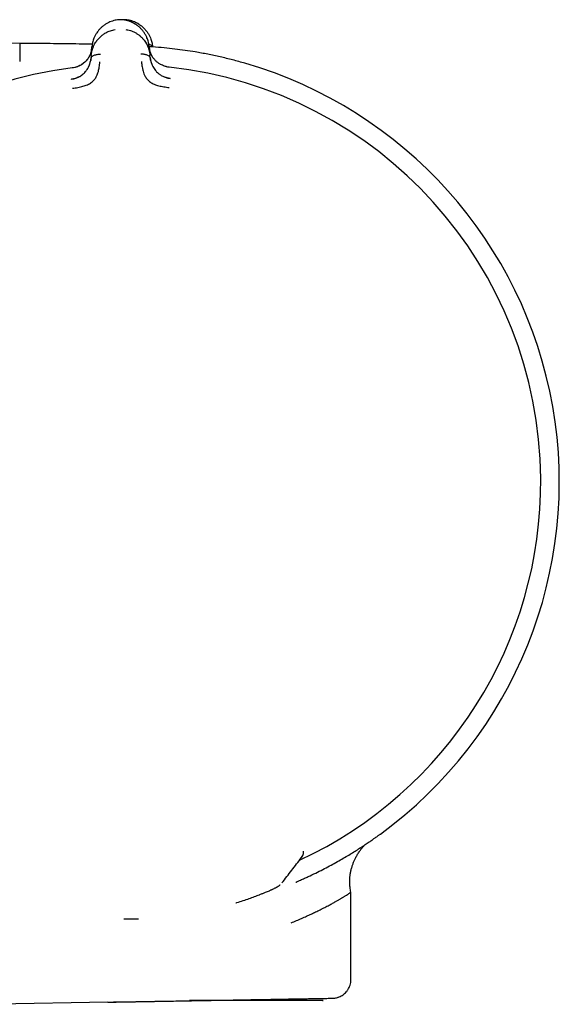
# Model space of a CAD drawing. Header units: millimetres. Extents: x 8 to 866, y 12 to 2084.
# Tile 50 of 98: x 788 to 817, y 1132 to 1186. Entities that reach past the tile are written whole.
import ezdxf

# ---------------------------------------------------------------- set-up
doc = ezdxf.new("R2010")
doc.units = ezdxf.units.MM

msp = doc.modelspace()

# ---------------------------------------------------------------- linework, layer by layer
at = {"color": 7, "linetype": 'Continuous', "lineweight": 30}
for p, q in [((793.035, 1185.935), (793.035, 1185.935)), ((787.711, 1184.655), (759.126, 1184.904)), ((791.606, 1183.994), (791.594, 1183.841)), ((791.606, 1183.994), (791.644, 1184.47)), ((794.77, 1184.446), (794.762, 1184.468)), ((794.765, 1184.495), (794.81, 1184.019)), ((794.825, 1183.867), (794.81, 1184.019)), ((794.952, 1184.462), (794.951, 1184.483)), ((795.856, 1183.356), (795.857, 1183.358)), ((803.19, 1140.556), (803.192, 1140.597)), ((803.192, 1140.597), (803.192, 1140.617)), ((803.077, 1140.272), (803.084, 1140.283)), ((803.087, 1140.288), (803.124, 1140.349)), ((803.137, 1140.37), (803.145, 1140.384)), ((803.391, 1139.212), (803.382, 1139.208)), ((805.766, 1133.624), (805.766, 1138.386)), ((793.393, 1136.927), (793.793, 1136.929)), ((793.793, 1136.929), (794.182, 1136.941)), ((792.516, 1132.393), (785.802, 1132.275))]:
    msp.add_line(p, q, dxfattribs=at)
at = {"color": 7, "linetype": 'Continuous', "lineweight": 30, "flags": 128}
msp.add_lwpolyline([(800.787, 1138.25), (800.792, 1138.251), (800.807, 1138.258)], dxfattribs=at)
at = {"color": 7, "linetype": 'Continuous', "lineweight": 30}
for centre, radius, start, end in [((793.39, 1160.751), 23.753, 306.0925, 73.8587), ((793.39, 1160.751), 22.741, 97.1232, 180.4451), ((793.39, 1160.751), 22.741, 0.4483, 83.7734), ((793.39, 1160.751), 22.741, 294.9186, 0.4483), ((802.691, 1140.59), 0.499, 322.3926, 335.1566)]:
    msp.add_arc(centre, radius, start, end, dxfattribs=at)
for points, knots in [([(793.035, 1185.935), (792.991, 1185.928), (792.897, 1185.913), (792.76, 1185.874), (792.625, 1185.824), (792.485, 1185.757), (792.343, 1185.672), (792.204, 1185.566), (792.081, 1185.45), (791.983, 1185.338), (791.933, 1185.263), (791.912, 1185.233)], [0, 0, 0, 0, 0.088148, 0.186131, 0.28394, 0.382024, 0.513531, 0.645827, 0.77833, 0.910244, 1, 1, 1, 1]), ([(793.35, 1185.938), (793.298, 1185.941), (793.192, 1185.948), (793.087, 1185.939), (793.033, 1185.935)], [0, 0, 0, 0, 0.495954, 1, 1, 1, 1]), ([(793.55, 1185.937), (793.496, 1185.942), (793.429, 1185.947), (793.362, 1185.944), (793.348, 1185.943)], [0, 0, 0, 0, 0.791455, 1, 1, 1, 1]), ([(794.16, 1185.598), (794.124, 1185.626), (794.042, 1185.689), (793.909, 1185.765), (793.77, 1185.83), (793.637, 1185.878), (793.496, 1185.916), (793.398, 1185.931), (793.349, 1185.938)], [0, 0, 0, 0, 0.169476, 0.377636, 0.532889, 0.687774, 0.843078, 1, 1, 1, 1]), ([(794.765, 1184.495), (794.754, 1184.573), (794.732, 1184.73), (794.662, 1184.935), (794.579, 1185.109), (794.49, 1185.253), (794.384, 1185.391), (794.259, 1185.52), (794.114, 1185.64), (793.963, 1185.736), (793.813, 1185.812), (793.668, 1185.868), (793.514, 1185.912), (793.405, 1185.929), (793.351, 1185.938)], [0, 0, 0, 0, 0.125291, 0.250678, 0.334136, 0.417427, 0.500634, 0.584239, 0.667917, 0.751155, 0.81323, 0.87513, 0.937197, 1, 1, 1, 1]), ([(793.542, 1185.901), (793.543, 1185.905), (793.545, 1185.92), (793.547, 1185.934), (793.547, 1185.936), (793.548, 1185.937)], [0, 0, 0, 0, 0.146204, 0.598251, 1, 1, 1, 1]), ([(794.205, 1185.697), (794.166, 1185.722), (794.088, 1185.77), (793.959, 1185.829), (793.824, 1185.878), (793.686, 1185.916), (793.592, 1185.93), (793.548, 1185.937)], [0, 0, 0, 0, 0.2101802, 0.4130383, 0.6152295, 0.8177543, 1, 1, 1, 1]), ([(794.209, 1185.694), (794.241, 1185.673), (794.33, 1185.618), (794.452, 1185.512), (794.577, 1185.382), (794.682, 1185.244), (794.769, 1185.099), (794.851, 1184.925), (794.92, 1184.719), (794.941, 1184.562), (794.951, 1184.483)], [0, 0, 0, 0, 0.068247, 0.184976, 0.301608, 0.417685, 0.533879, 0.650305, 0.825222, 1, 1, 1, 1]), ([(791.606, 1183.994), (791.606, 1183.994), (791.606, 1183.995), (791.606, 1183.997), (791.607, 1184.007), (791.609, 1184.028), (791.613, 1184.063), (791.618, 1184.102), (791.625, 1184.142), (791.632, 1184.181), (791.641, 1184.224), (791.653, 1184.271), (791.668, 1184.323), (791.686, 1184.38), (791.718, 1184.466), (791.766, 1184.575), (791.82, 1184.671), (791.857, 1184.729), (791.876, 1184.756), (791.894, 1184.782), (791.912, 1184.807), (791.93, 1184.83), (791.983, 1184.897), (792.078, 1185.001), (792.23, 1185.129), (792.38, 1185.225), (792.521, 1185.296), (792.65, 1185.346), (792.779, 1185.384), (792.867, 1185.4), (792.909, 1185.407)], [0, 0, 0, 0, 0.0001679, 0.0013662, 0.0045861, 0.0166045, 0.0361132, 0.0632043, 0.0821364, 0.1036122, 0.1276616, 0.1543167, 0.1836111, 0.2155785, 0.2502523, 0.3321325, 0.4047748, 0.4222317, 0.4390259, 0.4551531, 0.4706096, 0.4853921, 0.4994978, 0.5985654, 0.6904927, 0.7752283, 0.8358836, 0.8934612, 0.9480969, 1, 1, 1, 1]), ([(791.908, 1185.229), (791.878, 1185.182), (791.819, 1185.087), (791.74, 1184.912), (791.673, 1184.706), (791.653, 1184.549), (791.643, 1184.47)], [0, 0, 0, 0, 0.195638, 0.396549, 0.698394, 1, 1, 1, 1]), ([(793.485, 1185.412), (793.527, 1185.405), (793.615, 1185.391), (793.743, 1185.355), (793.873, 1185.308), (794.006, 1185.244), (794.141, 1185.162), (794.238, 1185.087), (794.301, 1185.032), (794.334, 1185.002), (794.365, 1184.971), (794.396, 1184.939), (794.426, 1184.906), (794.471, 1184.854), (794.53, 1184.777), (794.579, 1184.702), (794.61, 1184.649), (794.624, 1184.624), (794.638, 1184.599), (794.651, 1184.573), (794.664, 1184.546), (794.677, 1184.519), (794.689, 1184.491), (794.712, 1184.438), (794.739, 1184.364), (794.765, 1184.274), (794.783, 1184.198), (794.795, 1184.136), (794.802, 1184.087), (794.807, 1184.053), (794.809, 1184.032), (794.81, 1184.023), (794.81, 1184.02), (794.81, 1184.019), (794.81, 1184.019), (794.81, 1184.019)], [0, 0, 0, 0, 0.051375, 0.105669, 0.163108, 0.223835, 0.295839, 0.372095, 0.392776, 0.413747, 0.435005, 0.456551, 0.478382, 0.500498, 0.557933, 0.625126, 0.639453, 0.654143, 0.669194, 0.684603, 0.700368, 0.716483, 0.732947, 0.749756, 0.808713, 0.859441, 0.902122, 0.936928, 0.96401, 0.983494, 0.995471, 0.998664, 0.999564, 0.99984, 1, 1, 1, 1]), ([(787.711, 1184.655), (787.711, 1184.652), (787.711, 1184.646), (787.71, 1184.598), (787.71, 1184.521), (787.709, 1184.412), (787.708, 1184.273), (787.706, 1184.102), (787.704, 1183.903), (787.703, 1183.745), (787.702, 1183.665)], [0, 0, 0, 0, 0.124991, 0.249993, 0.374994, 0.499995, 0.624996, 0.749997, 0.874998, 1, 1, 1, 1]), ([(791.665, 1184.605), (791.537, 1184.608), (791.183, 1184.615), (790.596, 1184.625), (789.898, 1184.634), (789.181, 1184.642), (788.45, 1184.649), (787.958, 1184.653), (787.711, 1184.655)], [0, 0, 0, 0, 0.097285, 0.268313, 0.445198, 0.627017, 0.812499, 1, 1, 1, 1]), ([(794.745, 1184.614), (794.755, 1184.611), (794.791, 1184.6), (794.846, 1184.573), (794.902, 1184.534), (794.938, 1184.495), (794.945, 1184.467), (794.948, 1184.457)], [0, 0, 0, 0, 0.110461, 0.376608, 0.627927, 0.867012, 1, 1, 1, 1]), ([(791.642, 1184.428), (791.639, 1184.397), (791.634, 1184.333), (791.616, 1184.246), (791.596, 1184.171), (791.576, 1184.11), (791.544, 1184.027), (791.49, 1183.918), (791.409, 1183.798), (791.323, 1183.695), (791.24, 1183.615), (791.164, 1183.554), (791.098, 1183.508), (791.038, 1183.47), (790.956, 1183.426), (790.849, 1183.381), (790.718, 1183.341), (790.62, 1183.326), (790.57, 1183.318)], [0, 0, 0, 0, 0.066635, 0.135806, 0.189506, 0.230315, 0.270412, 0.373582, 0.477446, 0.54682, 0.615532, 0.679345, 0.709208, 0.745635, 0.793559, 0.852678, 0.923375, 1, 1, 1, 1]), ([(791.64, 1184.421), (791.64, 1184.421), (791.64, 1184.419), (791.639, 1184.412), (791.638, 1184.396), (791.634, 1184.368), (791.63, 1184.338), (791.624, 1184.307), (791.618, 1184.277), (791.611, 1184.243), (791.601, 1184.207), (791.589, 1184.166), (791.575, 1184.122), (791.556, 1184.071), (791.531, 1184.014), (791.502, 1183.954), (791.47, 1183.898), (791.437, 1183.845), (791.403, 1183.796), (791.356, 1183.736), (791.293, 1183.667), (791.21, 1183.592), (791.123, 1183.526), (791.031, 1183.469), (790.932, 1183.418), (790.823, 1183.374), (790.702, 1183.336), (790.616, 1183.322), (790.57, 1183.315)], [0, 0, 0, 0, 0.000491, 0.00471, 0.016802, 0.036352, 0.063454, 0.082377, 0.103832, 0.127843, 0.154436, 0.183637, 0.215468, 0.24995, 0.297273, 0.342373, 0.385212, 0.425761, 0.464008, 0.499949, 0.569696, 0.63479, 0.695351, 0.751727, 0.809514, 0.868827, 0.931234, 1, 1, 1, 1]), ([(791.594, 1183.841), (791.598, 1183.859), (791.605, 1183.894), (791.646, 1183.94), (791.701, 1183.979), (791.77, 1184.011), (791.849, 1184.036), (791.934, 1184.054), (792.022, 1184.065), (792.082, 1184.066), (792.111, 1184.067)], [0, 0, 0, 0, 0.1112049, 0.2233755, 0.3414916, 0.4668208, 0.5981916, 0.7330511, 0.8681496, 1, 1, 1, 1]), ([(794.304, 1184.084), (794.333, 1184.084), (794.393, 1184.084), (794.481, 1184.074), (794.567, 1184.057), (794.646, 1184.033), (794.715, 1184.003), (794.771, 1183.964), (794.813, 1183.919), (794.821, 1183.884), (794.825, 1183.867)], [0, 0, 0, 0, 0.13185, 0.266949, 0.401808, 0.533179, 0.658508, 0.776625, 0.888795, 1, 1, 1, 1]), ([(799.994, 1183.568), (799.769, 1183.631), (799.321, 1183.757), (798.643, 1183.921), (797.963, 1184.066), (797.325, 1184.182), (796.725, 1184.274), (796.159, 1184.348), (795.571, 1184.41), (795.105, 1184.452), (794.834, 1184.47), (794.767, 1184.475)], [0, 0, 0, 0, 0.1317606, 0.2627552, 0.3932205, 0.5242859, 0.6288358, 0.7359079, 0.8466395, 0.9621722, 1, 1, 1, 1]), ([(795.008, 1183.837), (794.991, 1183.859), (794.94, 1183.923), (794.898, 1184.003), (794.863, 1184.075), (794.842, 1184.126), (794.819, 1184.189), (794.796, 1184.27), (794.777, 1184.359), (794.77, 1184.423), (794.767, 1184.453)], [0, 0, 0, 0, 0.114623, 0.330079, 0.395561, 0.472973, 0.57615, 0.705017, 0.859304, 1, 1, 1, 1]), ([(795.856, 1183.356), (795.811, 1183.363), (795.722, 1183.376), (795.598, 1183.413), (795.488, 1183.456), (795.4, 1183.5), (795.329, 1183.542), (795.265, 1183.584), (795.203, 1183.631), (795.146, 1183.681), (795.097, 1183.73), (795.052, 1183.78), (795.009, 1183.834), (794.968, 1183.893), (794.928, 1183.958), (794.89, 1184.028), (794.865, 1184.085), (794.848, 1184.126), (794.839, 1184.151), (794.829, 1184.178), (794.819, 1184.209), (794.809, 1184.243), (794.799, 1184.279), (794.79, 1184.318), (794.782, 1184.358), (794.776, 1184.394), (794.772, 1184.421), (794.771, 1184.436), (794.77, 1184.443), (794.77, 1184.445), (794.77, 1184.446), (794.77, 1184.446), (794.77, 1184.446), (794.77, 1184.446), (794.77, 1184.446)], [0, 0, 0, 0, 0.069378, 0.134468, 0.194638, 0.249711, 0.286603, 0.328862, 0.37663, 0.419896, 0.461045, 0.499963, 0.543343, 0.590062, 0.64011, 0.693451, 0.750023, 0.766419, 0.784871, 0.80536, 0.827867, 0.852367, 0.878829, 0.907219, 0.937495, 0.964715, 0.984147, 0.995886, 0.998893, 0.999683, 0.9999, 0.999964, 0.999986, 1, 1, 1, 1]), ([(790.521, 1182.702), (790.565, 1182.71), (790.651, 1182.724), (790.753, 1182.756), (790.828, 1182.785), (790.881, 1182.808), (790.93, 1182.832), (790.998, 1182.87), (791.082, 1182.924), (791.175, 1182.997), (791.256, 1183.074), (791.325, 1183.155), (791.387, 1183.24), (791.428, 1183.31), (791.454, 1183.359), (791.467, 1183.385), (791.479, 1183.412), (791.492, 1183.44), (791.503, 1183.467), (791.518, 1183.505), (791.537, 1183.558), (791.559, 1183.635), (791.581, 1183.732), (791.589, 1183.803), (791.594, 1183.841)], [0, 0, 0, 0, 0.069029, 0.134234, 0.165139, 0.194797, 0.223151, 0.25016, 0.316417, 0.37991, 0.440884, 0.499499, 0.563069, 0.631475, 0.65021, 0.669285, 0.6887, 0.708455, 0.728549, 0.74898, 0.789411, 0.844999, 0.915392, 1, 1, 1, 1]), ([(790.585, 1182.207), (790.684, 1182.221), (790.874, 1182.248), (791.147, 1182.309), (791.397, 1182.387), (791.608, 1182.508), (791.771, 1182.658), (791.885, 1182.82), (791.95, 1182.981), (792.008, 1183.162), (792.046, 1183.344), (792.065, 1183.498), (792.073, 1183.584), (792.077, 1183.626), (792.078, 1183.639), (792.078, 1183.643), (792.079, 1183.645)], [0, 0, 0, 0, 0.1177718, 0.2282522, 0.3312397, 0.4270143, 0.5150992, 0.5956242, 0.6694207, 0.7357974, 0.8460443, 0.9267681, 0.9781412, 0.9927583, 0.997301, 1, 1, 1, 1]), ([(791.597, 1183.863), (791.595, 1183.834), (791.59, 1183.786), (791.581, 1183.737), (791.577, 1183.717)], [0, 0, 0, 0, 0.5905115, 1, 1, 1, 1]), ([(794.343, 1183.663), (794.344, 1183.658), (794.346, 1183.639), (794.351, 1183.595), (794.358, 1183.525), (794.371, 1183.429), (794.394, 1183.3), (794.43, 1183.154), (794.483, 1182.998), (794.551, 1182.839), (794.668, 1182.678), (794.834, 1182.532), (795.046, 1182.415), (795.297, 1182.341), (795.57, 1182.285), (795.76, 1182.261), (795.859, 1182.249)], [0, 0, 0, 0, 0.007539, 0.032602, 0.07418, 0.124929, 0.188679, 0.265565, 0.331914, 0.405634, 0.486045, 0.573984, 0.669568, 0.772326, 0.882537, 1, 1, 1, 1]), ([(794.843, 1183.745), (794.839, 1183.765), (794.83, 1183.813), (794.824, 1183.86), (794.821, 1183.888)], [0, 0, 0, 0, 0.415053, 1, 1, 1, 1]), ([(794.825, 1183.867), (794.827, 1183.847), (794.832, 1183.808), (794.842, 1183.752), (794.853, 1183.701), (794.865, 1183.656), (794.877, 1183.615), (794.889, 1183.579), (794.9, 1183.549), (794.922, 1183.489), (794.962, 1183.401), (795.029, 1183.287), (795.099, 1183.19), (795.175, 1183.105), (795.242, 1183.042), (795.302, 1182.994), (795.351, 1182.959), (795.403, 1182.925), (795.47, 1182.886), (795.546, 1182.847), (795.607, 1182.824), (795.634, 1182.814)], [0, 0, 0, 0, 0.051802, 0.099536, 0.143084, 0.182351, 0.21726, 0.247755, 0.27379, 0.295334, 0.401308, 0.499066, 0.588749, 0.657687, 0.729411, 0.766384, 0.804147, 0.842731, 0.882146, 0.947243, 1, 1, 1, 1]), ([(795.857, 1183.359), (795.813, 1183.364), (795.75, 1183.372), (795.69, 1183.389), (795.671, 1183.394)], [0, 0, 0, 0, 0.6921865, 1, 1, 1, 1]), ([(790.522, 1182.692), (790.522, 1182.692), (790.521, 1182.701), (790.521, 1182.702), (790.521, 1182.703)], [0, 0, 0, 0, 0.029866, 1, 1, 1, 1]), ([(790.86, 1182.797), (790.845, 1182.79), (790.812, 1182.775), (790.733, 1182.743), (790.635, 1182.714), (790.56, 1182.703), (790.522, 1182.697)], [0, 0, 0, 0, 0.1892, 0.415111, 0.694218, 1, 1, 1, 1]), ([(795.915, 1182.738), (795.856, 1182.749), (795.739, 1182.772), (795.629, 1182.813), (795.575, 1182.834)], [0, 0, 0, 0, 0.502878, 1, 1, 1, 1]), ([(795.686, 1182.796), (795.719, 1182.785), (795.793, 1182.762), (795.871, 1182.751), (795.915, 1182.745)], [0, 0, 0, 0, 0.430269, 1, 1, 1, 1]), ([(795.915, 1182.745), (795.915, 1182.744), (795.915, 1182.744), (795.914, 1182.734), (795.914, 1182.734)], [0, 0, 0, 0, 0.955703, 1, 1, 1, 1]), ([(799.719, 1182.618), (799.718, 1182.616), (799.717, 1182.613), (799.713, 1182.597), (799.711, 1182.591)], [0, 0, 0, 0, 0.611914, 1, 1, 1, 1]), ([(799.714, 1182.603), (799.715, 1182.604), (799.718, 1182.616), (799.718, 1182.617), (799.719, 1182.618)], [0, 0, 0, 0, 0.052697, 1, 1, 1, 1]), ([(803.443, 1139.238), (803.58, 1139.303), (803.856, 1139.433), (804.242, 1139.627), (804.609, 1139.819), (804.956, 1140.008), (805.281, 1140.192), (805.585, 1140.371), (805.867, 1140.542), (806.129, 1140.705), (806.379, 1140.866), (806.612, 1141.019), (806.82, 1141.16), (806.995, 1141.281), (807.128, 1141.375), (807.227, 1141.445), (807.297, 1141.495), (807.348, 1141.532), (807.375, 1141.552), (807.387, 1141.56), (807.383, 1141.557), (807.383, 1141.557)], [0, 0, 0, 0, 0.054071, 0.108462, 0.163274, 0.218606, 0.274719, 0.330755, 0.387562, 0.444622, 0.501995, 0.566159, 0.629461, 0.692053, 0.753983, 0.803066, 0.851834, 0.900674, 0.950013, 0.999945, 1, 1, 1, 1]), ([(803.144, 1140.381), (803.148, 1140.39), (803.157, 1140.41), (803.173, 1140.457), (803.188, 1140.52), (803.191, 1140.57), (803.192, 1140.597)], [0, 0, 0, 0, 0.169738, 0.390728, 0.66754, 1, 1, 1, 1]), ([(805.766, 1138.386), (805.759, 1138.431), (805.745, 1138.521), (805.729, 1138.648), (805.718, 1138.759), (805.712, 1138.852), (805.709, 1138.959), (805.71, 1139.088), (805.722, 1139.251), (805.745, 1139.421), (805.783, 1139.599), (805.831, 1139.772), (805.887, 1139.936), (805.951, 1140.092), (806.025, 1140.249), (806.114, 1140.414), (806.198, 1140.548), (806.267, 1140.647), (806.314, 1140.711), (806.364, 1140.775), (806.416, 1140.839), (806.476, 1140.907), (806.516, 1140.948), (806.538, 1140.971)], [0, 0, 0, 0, 0.048652, 0.096674, 0.136218, 0.167322, 0.195758, 0.250093, 0.304545, 0.368529, 0.432871, 0.497331, 0.560045, 0.616644, 0.676898, 0.744821, 0.815891, 0.844481, 0.873101, 0.901715, 0.930296, 0.96095, 1, 1, 1, 1]), ([(802.013, 1138.891), (802.19, 1139.121), (802.545, 1139.582), (802.9, 1140.042), (803.077, 1140.272)], [0, 0, 0, 0, 0.500598, 1, 1, 1, 1]), ([(802.773, 1138.94), (802.775, 1138.941), (802.859, 1138.976), (803.015, 1139.044), (803.237, 1139.143), (803.376, 1139.207), (803.443, 1139.238)], [0, 0, 0, 0, 0.00665, 0.357847, 0.688475, 1, 1, 1, 1]), ([(800.807, 1138.258), (800.864, 1138.28), (800.972, 1138.323), (801.111, 1138.38), (801.226, 1138.428), (801.315, 1138.466), (801.383, 1138.496), (801.434, 1138.519), (801.478, 1138.539), (801.525, 1138.56), (801.58, 1138.586), (801.642, 1138.617), (801.692, 1138.643), (801.73, 1138.663), (801.759, 1138.679), (801.802, 1138.705), (801.848, 1138.737), (801.883, 1138.763), (801.904, 1138.783), (801.909, 1138.788)], [0, 0, 0, 0, 0.111765, 0.213321, 0.30476, 0.386154, 0.443093, 0.49388, 0.538525, 0.580637, 0.649222, 0.723701, 0.804176, 0.846701, 0.889499, 0.930525, 0.960725, 0.990925, 1, 1, 1, 1]), ([(802.509, 1136.712), (802.608, 1136.755), (802.806, 1136.839), (803.087, 1136.961), (803.355, 1137.08), (803.609, 1137.196), (803.855, 1137.312), (804.105, 1137.433), (804.35, 1137.557), (804.578, 1137.677), (804.774, 1137.783), (804.914, 1137.862), (805.012, 1137.917), (805.077, 1137.955), (805.139, 1137.99), (805.198, 1138.025), (805.254, 1138.058), (805.306, 1138.089), (805.355, 1138.118), (805.434, 1138.166), (805.53, 1138.226), (805.633, 1138.293), (805.709, 1138.345), (805.757, 1138.379), (805.763, 1138.384), (805.766, 1138.386)], [0, 0, 0, 0, 0.049136, 0.097988, 0.146558, 0.194847, 0.242857, 0.294, 0.35361, 0.409548, 0.461821, 0.510433, 0.531775, 0.552936, 0.573916, 0.594716, 0.615338, 0.635781, 0.656047, 0.676137, 0.738133, 0.798427, 0.86803, 0.935328, 1, 1, 1, 1]), ([(799.495, 1137.808), (799.511, 1137.812), (799.653, 1137.854), (799.898, 1137.933), (800.225, 1138.042), (800.524, 1138.149), (800.7, 1138.216), (800.787, 1138.25)], [0, 0, 0, 0, 0.031586, 0.274777, 0.517329, 0.759103, 1, 1, 1, 1]), ([(804.774, 1132.607), (804.814, 1132.609), (804.889, 1132.612), (804.989, 1132.632), (805.068, 1132.654), (805.153, 1132.685), (805.249, 1132.73), (805.348, 1132.793), (805.44, 1132.867), (805.529, 1132.956), (805.611, 1133.065), (805.68, 1133.189), (805.732, 1133.321), (805.768, 1133.468), (805.772, 1133.571), (805.775, 1133.624)], [0, 0, 0, 0, 0.076385, 0.141303, 0.193146, 0.233049, 0.312044, 0.394046, 0.456139, 0.535576, 0.631902, 0.714346, 0.804278, 0.900138, 1, 1, 1, 1]), ([(792.516, 1132.393), (792.717, 1132.396), (793.118, 1132.403), (793.719, 1132.414), (794.319, 1132.424), (794.915, 1132.434), (795.504, 1132.445), (796.085, 1132.455), (796.657, 1132.465), (797.248, 1132.475), (797.851, 1132.486), (798.463, 1132.496), (799.057, 1132.507), (799.63, 1132.517), (800.181, 1132.526), (800.705, 1132.536), (801.18, 1132.544), (801.61, 1132.551), (801.999, 1132.558), (802.367, 1132.565), (802.711, 1132.571), (803.03, 1132.576), (803.324, 1132.581), (803.593, 1132.586), (803.848, 1132.59), (804.083, 1132.595), (804.293, 1132.598), (804.466, 1132.601), (804.603, 1132.604), (804.701, 1132.605), (804.763, 1132.606), (804.77, 1132.607), (804.774, 1132.607)], [0, 0, 0, 0, 0.031043, 0.062163, 0.093436, 0.124939, 0.156176, 0.187396, 0.218672, 0.250073, 0.28596, 0.321684, 0.35735, 0.393231, 0.429052, 0.464634, 0.500091, 0.531131, 0.562244, 0.593506, 0.624995, 0.656235, 0.687454, 0.718723, 0.750112, 0.786, 0.821713, 0.85736, 0.893222, 0.929026, 0.96458, 1, 1, 1, 1]), ([(792.518, 1132.397), (792.72, 1132.4), (793.126, 1132.406), (793.731, 1132.416), (794.331, 1132.426), (794.926, 1132.436), (795.514, 1132.445), (796.092, 1132.455), (796.492, 1132.462), (796.695, 1132.466), (796.712, 1132.466)], [0, 0, 0, 0, 0.1412408, 0.2823864, 0.4234621, 0.5644787, 0.7054353, 0.8463218, 0.9871214, 1, 1, 1, 1]), ([(804.218, 1132.476), (804.262, 1132.476), (804.393, 1132.476), (802.555, 1132.476), (799.88, 1132.476), (797.667, 1132.476), (796.963, 1132.476)], [0, 0, 0, 0, 0.17093, 0.507022, 0.843114, 1, 1, 1, 1])]:
    msp.add_open_spline(points, degree=3, knots=knots, dxfattribs=at)

doc.saveas('drawing.dxf')
